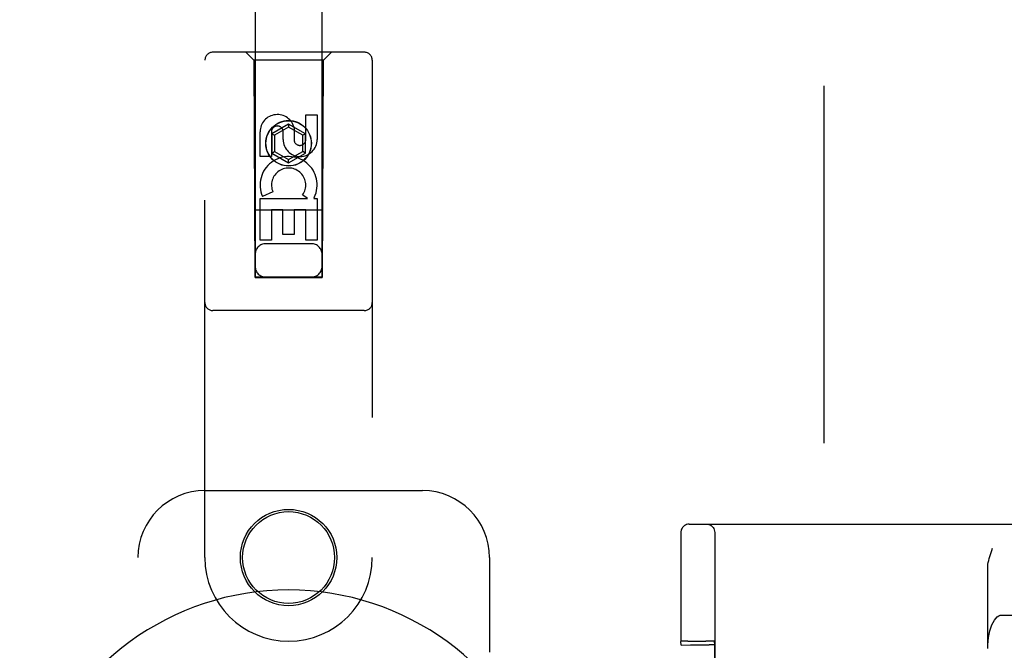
# Model space of a CAD drawing. Header units: inches. Extents: x 0 to 243, y 0 to 157.
# Tile 13 of 84: x 69.69 to 73.37, y 83.36 to 85.71. Entities that reach past the tile are written whole.
import ezdxf

# ---------------------------------------------------------------- set-up
doc = ezdxf.new("R2010")
doc.units = ezdxf.units.IN
doc.header["$LTSCALE"] = 13.348617
doc.header["$MEASUREMENT"] = 0
doc.linetypes.add('HIDDEN', pattern=[0.2, 0.1, -0.1])
doc.layers.add('DEFAULT_2', color=8, linetype='HIDDEN')
doc.layers.add('SECONDARY_OR_LEFT_DOOR_ASSEMBLY', color=7, linetype='CONTINUOUS')

msp = doc.modelspace()

# ---------------------------------------------------------------- linework, layer by layer
at = {"layer": 'DEFAULT_2', "color": 8, "linetype": 'HIDDEN'}
for p, q in [((72.6988, 52.0941), (72.6988, 113.0641)), ((72.1945, 83.8291), (73.5794, 83.8291)), ((72.1632, 83.7726), (72.1628, 83.6119)), ((72.1633, 83.7897), (72.1632, 83.7726)), ((72.1634, 83.7948), (72.1633, 83.7897)), ((72.1634, 83.7967), (72.1634, 83.7948)), ((72.2896, 83.7981), (72.2896, 81.1101)), ((73.3089, 83.3641), (73.3089, 83.6656)), ((72.1628, 83.6119), (72.1626, 83.3911)), ((73.3615, 83.4891), (74.2273, 83.4891)), ((72.1643, 83.3772), (72.1626, 83.3911)), ((72.1643, 83.3772), (72.1992, 83.3785)), ((72.1643, 81.531), (72.1643, 83.3772)), ((72.1795, 83.3916), (72.1717, 83.3915)), ((72.1887, 83.3916), (72.1795, 83.3916)), ((72.1887, 83.3916), (72.2566, 83.3916)), ((72.1992, 81.5297), (72.1992, 83.3785)), ((72.1992, 83.3785), (72.2692, 83.3785)), ((72.2661, 83.3916), (72.2566, 83.3916)), ((72.2876, 83.3911), (72.2892, 83.3782)), ((72.2892, 83.3782), (72.2892, 81.5301))]:
    msp.add_line(p, q, dxfattribs=at)
for points in [[(72.1945, 83.8291), (72.1889, 83.8286), (72.184, 83.8273), (72.1799, 83.8255), (72.1763, 83.8232), (72.1726, 83.8201), (72.1696, 83.8166), (72.1675, 83.8133), (72.1659, 83.8101), (72.1647, 83.8066), (72.164, 83.8036), (72.1637, 83.8018), (72.1636, 83.8006), (72.1635, 83.7999), (72.1635, 83.7994), (72.1635, 83.7989), (72.1635, 83.7985), (72.1634, 83.7981), (72.1634, 83.7976), (72.1634, 83.7967)], [(72.2586, 83.8291), (72.2635, 83.8287), (72.2682, 83.8276), (72.2727, 83.8257), (72.2768, 83.8232), (72.2805, 83.82), (72.2837, 83.8163), (72.2862, 83.8122), (72.2881, 83.8077), (72.2892, 83.803), (72.2896, 83.7981)], [(73.3089, 83.6656), (73.3092, 83.6721), (73.3098, 83.6788), (73.3109, 83.6857), (73.3123, 83.6927), (73.3141, 83.7), (73.3162, 83.7075), (73.3186, 83.7151), (73.3213, 83.7229), (73.3241, 83.7309), (73.3271, 83.7391)], [(73.3089, 83.3641), (73.3093, 83.3782), (73.3102, 83.3919), (73.3119, 83.4054), (73.3141, 83.4183), (73.317, 83.4306), (73.3204, 83.442), (73.3243, 83.4525), (73.3287, 83.4618), (73.3335, 83.4699), (73.3387, 83.4767), (73.3441, 83.4821), (73.3498, 83.486), (73.3556, 83.4883), (73.3615, 83.4891)], [(72.1717, 83.3915), (72.1685, 83.3914), (72.166, 83.3913), (72.1641, 83.3912), (72.163, 83.3912), (72.1626, 83.3911)], [(72.2876, 83.3911), (72.2872, 83.3912), (72.2861, 83.3912), (72.2842, 83.3913), (72.2817, 83.3914), (72.2785, 83.3915), (72.2748, 83.3915), (72.2661, 83.3916)]]:
    msp.add_lwpolyline(points, dxfattribs=at)
msp.add_ellipse((72.2692, 83.3782), major_axis=(0.02, 0), ratio=0.017455, start_param=0.002136, end_param=1.572932, dxfattribs=at)
at = {"layer": 'SECONDARY_OR_LEFT_DOOR_ASSEMBLY', "color": 8, "linetype": 'HIDDEN'}
for p, q in [((70.5738, 112.7516), (70.5738, 84.7498)), ((70.8238, 84.7498), (70.8238, 112.7516)), ((70.9813, 85.5916), (70.4163, 85.5916)), ((70.5688, 85.5616), (70.5388, 85.5916)), ((70.8288, 85.5616), (70.8588, 85.5916)), ((70.3863, 83.7041), (70.3863, 85.5616)), ((70.5688, 85.5616), (70.5723, 84.7516)), ((70.8288, 85.5616), (70.5688, 85.5616)), ((70.8253, 84.7516), (70.8288, 85.5616)), ((71.0113, 85.5616), (71.0113, 83.7041)), ((70.763, 85.2657), (70.763, 85.3582)), ((70.763, 85.3582), (70.8054, 85.3582)), ((70.8054, 85.3582), (70.8054, 85.2657)), ((70.6988, 85.3235), (70.6363, 85.2874)), ((70.6988, 85.3235), (70.6988, 85.3119)), ((70.7613, 85.2874), (70.6988, 85.3235)), ((70.5922, 85.2019), (70.5922, 85.2943)), ((70.6346, 85.2943), (70.6346, 85.2019)), ((70.6363, 85.2874), (70.6363, 85.2152)), ((70.6363, 85.2874), (70.6463, 85.2816)), ((70.6988, 85.3119), (70.6463, 85.2816)), ((70.6463, 85.2816), (70.6463, 85.221)), ((70.6785, 85.2657), (70.6785, 85.2943)), ((70.7513, 85.2816), (70.6988, 85.3119)), ((70.7194, 85.3081), (70.7194, 85.2618)), ((70.7613, 85.2874), (70.7513, 85.2816)), ((70.7513, 85.221), (70.7513, 85.2816)), ((70.7613, 85.2152), (70.7613, 85.2874)), ((70.6363, 85.2152), (70.6463, 85.221)), ((70.6363, 85.2152), (70.6988, 85.1791)), ((70.6463, 85.221), (70.6988, 85.1907)), ((70.6988, 85.1907), (70.7513, 85.221)), ((70.6988, 85.1791), (70.7613, 85.2152)), ((70.7613, 85.2152), (70.7513, 85.221)), ((70.6346, 85.2019), (70.5922, 85.2019)), ((70.6988, 85.1791), (70.6988, 85.1907)), ((70.6403, 85.07), (70.6012, 85.0531)), ((70.7698, 85.0456), (70.7512, 85.0586)), ((70.5922, 84.8895), (70.5922, 85.0456)), ((70.5922, 85.0456), (70.7698, 85.0456)), ((70.7949, 85.0491), (70.7931, 85.0456)), ((70.7931, 85.0456), (70.8054, 85.0456)), ((70.8054, 85.0456), (70.8054, 84.8895)), ((70.8264, 85.0016), (70.5712, 85.0016)), ((70.6346, 85.003), (70.6346, 84.8895)), ((70.6771, 85.003), (70.6346, 85.003)), ((70.6771, 84.9108), (70.6771, 85.003)), ((70.7195, 85.003), (70.7195, 84.9108)), ((70.763, 85.003), (70.7195, 85.003)), ((70.763, 84.8895), (70.763, 85.003)), ((70.6346, 84.8895), (70.5922, 84.8895)), ((70.7838, 84.8766), (70.6138, 84.8766)), ((70.7195, 84.9108), (70.6771, 84.9108)), ((70.8054, 84.8895), (70.763, 84.8895)), ((70.5723, 84.7516), (70.8253, 84.7516)), ((70.5738, 84.7529), (70.8238, 84.7529)), ((70.5738, 84.7498), (70.8238, 84.7498)), ((70.9813, 84.6266), (70.4163, 84.6266)), ((70.3863, 83.9541), (71.1988, 83.9541)), ((70.1363, 81.4541), (70.1363, 83.7041)), ((71.4488, 83.7041), (71.4488, 83.351))]:
    msp.add_line(p, q, dxfattribs=at)
for centre, radius in [((70.6988, 85.2516), 0.085), ((70.6988, 85.2516), 0.0845), ((70.6988, 83.7041), 0.18), ((70.6988, 83.7041), 0.1715)]:
    msp.add_circle(centre, radius, dxfattribs=at)
for centre, radius, start, end in [((70.4163, 85.5616), 0.03, 90, 180), ((70.9813, 85.5616), 0.03, 0, 90), ((70.6566, 85.2944), 0.0644, 12.2995, 180.0775), ((70.6566, 85.2943), 0.0219, 359.9011, 180), ((70.7419, 85.2657), 0.0635, 180, 360), ((70.741, 85.2657), 0.0219, 190.307, 360), ((70.6989, 85.0954), 0.1065, 334.2636, 203.4027), ((70.6989, 85.0954), 0.0639, 324.8895, 203.4026), ((70.6138, 84.8366), 0.04, 90, 180), ((70.7838, 84.8366), 0.04, 0, 90), ((70.6138, 84.7916), 0.04, 180, 270), ((70.7838, 84.7916), 0.04, 270, 360), ((70.4163, 84.6566), 0.03, 180, 270), ((70.9813, 84.6566), 0.03, 270, 360), ((70.3863, 83.7041), 0.25, 90, 180), ((71.1988, 83.7041), 0.25, 0, 90), ((70.6988, 83.7041), 0.3125, 180, 360)]:
    msp.add_arc(centre, radius, start, end, dxfattribs=at)
at = {"layer": 'SECONDARY_OR_LEFT_DOOR_ASSEMBLY', "color": 7, "linetype": 'Continuous'}
msp.add_arc((70.6988, 82.5791), 1.0039, 305.5066, 234.4934, dxfattribs=at)

doc.saveas('drawing.dxf')
